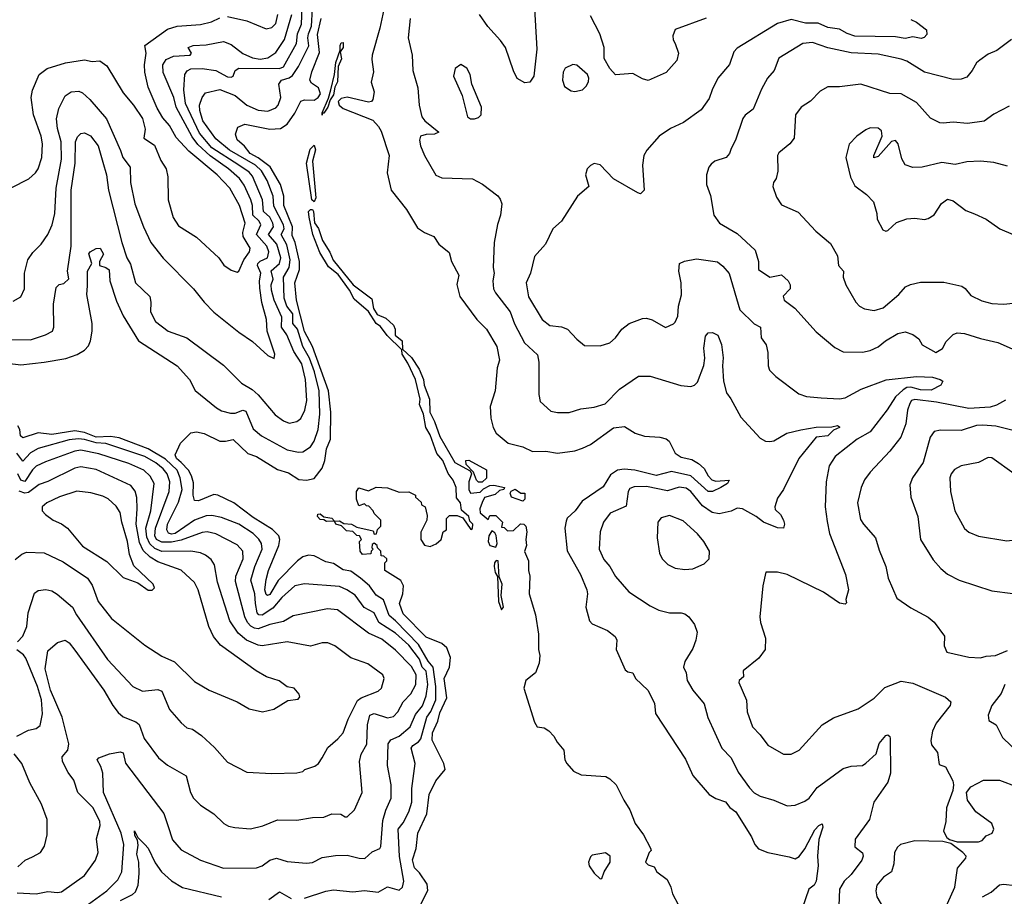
# Model space of a CAD drawing. Extents: x 1246230 to 1426786, y 660032 to 763141.
# Tile 202 of 256: x 1327419 to 1332519, y 704737 to 709278. Entities that reach past the tile are written whole.
import ezdxf

# ---------------------------------------------------------------- set-up
doc = ezdxf.new("R2010")
doc.units = 0

msp = doc.modelspace()

# ---------------------------------------------------------------- linework, layer by layer
at = {"layer": '0CON10XD'}
for points in [[(1329320.3, 709405), (1329285.3, 709234.7), (1329245.4, 709094.6), (1329242.8, 709072.8), (1329252.3, 709007.7), (1329240, 708955), (1329255.6, 708905), (1329247.8, 708865), (1329240.8, 708855), (1329225, 708851.1), (1329115, 708877.6), (1329085, 708869.8), (1329068.4, 708855), (1329074.6, 708835), (1329095, 708818.3), (1329247.8, 708757.8), (1329278.1, 708725), (1329291.1, 708701.1), (1329332.3, 708575), (1329321.8, 708485), (1329343.8, 708395), (1329423.3, 708295), (1329479.5, 708199.5), (1329515.5, 708175.5), (1329565, 708155.7), (1329590, 708115), (1329643, 708073), (1329655.5, 708025), (1329693.1, 707955), (1329683.8, 707906.2), (1329698.2, 707845), (1329787.1, 707725), (1329837.3, 707675), (1329891.2, 707585), (1329904.6, 707515), (1329891.8, 707475), (1329882.2, 707355), (1329856.7, 707275), (1329860, 707215)], [(1330083.8, 709366.2), (1330097.9, 709125), (1330081.8, 708985), (1330061.2, 708955), (1330035, 708951.4), (1329995, 708974.2), (1329976.1, 709013.9), (1329935, 709134.3), (1329910.2, 709170.2), (1329843.3, 709243.3), (1329800.6, 709305)], [(1327355, 707499.1), (1327425, 707491.3), (1327546.5, 707503.5), (1327657.2, 707522.8), (1327716.8, 707543.2), (1327754.1, 707565.9), (1327775, 707589.4), (1327785.4, 707615), (1327795.3, 707664.7), (1327794.7, 707705.3), (1327767.3, 707855), (1327769.7, 707899.7), (1327771, 707975), (1327792.2, 708015), (1327776.7, 708065), (1327784.3, 708075.7), (1327815, 708092.5), (1327835.7, 708095), (1327853.3, 708063.3), (1327831.6, 708025), (1327831.7, 708005), (1327865.6, 707995), (1327883.1, 707983.1), (1327886.4, 707925), (1327920.3, 707820.3), (1327954.7, 707745), (1328034.5, 707614.5), (1328235, 707485.4), (1328298.2, 707415), (1328327.6, 707357.6), (1328438.3, 707268.3), (1328465, 707252.2), (1328510.5, 707240.5), (1328535, 707240.6), (1328575, 707254.8), (1328590.7, 707250.7), (1328628.5, 707158.5), (1328672.4, 707122.4), (1328805, 707050), (1328862.6, 707037.4), (1328885, 707039.5), (1328924.8, 707065.2), (1328945.2, 707094.8), (1328965.2, 707155), (1328974.5, 707235.5), (1328969.9, 707355), (1328946.4, 707455), (1328920.5, 707525), (1328886.1, 707586.1), (1328857.4, 707675), (1328834.3, 707705), (1328833.1, 707755), (1328803.4, 707795), (1328789.2, 707835), (1328786.3, 707945), (1328814.7, 707995.3), (1328819.2, 708035), (1328802.4, 708112.4), (1328773.9, 708165), (1328788.8, 708195), (1328785.6, 708215), (1328735, 708312.5), (1328731.9, 708365), (1328700.6, 708445), (1328671.6, 708495), (1328641.3, 708525), (1328505, 708602.1), (1328435, 708661.3), (1328367.8, 708755), (1328351.4, 708808.6), (1328350.4, 708835), (1328364, 708876), (1328381.1, 708898.9), (1328455, 708916.4), (1328535, 708885.1), (1328595, 708835.3), (1328655, 708810), (1328705, 708804.7), (1328745, 708821.5), (1328757.3, 708835), (1328772.2, 708875), (1328761.4, 708945), (1328774.7, 708965.3), (1328815, 708977.4), (1328831.4, 708988.6), (1328862.6, 709035), (1328917.2, 709142.8), (1328911.5, 709185), (1328915.1, 709205), (1328930.1, 709245), (1328936.4, 709335)], [(1327372.1, 707622.1), (1327475, 707620), (1327552.5, 707645), (1327588.8, 707665), (1327595.4, 707685), (1327594.2, 707805), (1327608.3, 707891.7), (1327623.9, 707906.1), (1327648.3, 707911.7), (1327673.6, 707936.4), (1327667.3, 707975), (1327685.6, 708104.4), (1327685.2, 708395), (1327706.5, 708535), (1327707.4, 708645), (1327718.4, 708671.6), (1327735, 708689.4), (1327755, 708692.5), (1327785, 708677.3), (1327825.3, 708625), (1327849.9, 708539.9), (1327868.1, 708475), (1327879.2, 708395), (1327947.4, 708125), (1327974.7, 708045), (1327992.2, 708012.3), (1328019.6, 707915), (1328092.7, 707845), (1328098.9, 707815), (1328097.3, 707765), (1328121.9, 707715), (1328187.5, 707665), (1328285, 707630.9), (1328475, 707489.4), (1328568.6, 707395), (1328623, 707363), (1328655, 707334.5), (1328741.8, 707231.8), (1328785, 707200.5), (1328815, 707188.5), (1328855, 707196.5), (1328875, 707213.1), (1328896.4, 707255), (1328907, 707305), (1328900.3, 707415), (1328880.5, 707495), (1328838.9, 707558.9), (1328803.3, 707645), (1328775.1, 707685.1), (1328777, 707737), (1328737, 707825), (1328722.7, 707877.3), (1328721, 707905), (1328731.3, 707935), (1328721.8, 707978.2), (1328764.8, 708015), (1328771, 708045), (1328751.1, 708115), (1328708.1, 708165), (1328733.4, 708205), (1328731, 708225), (1328714.7, 708254.7), (1328682.3, 708285), (1328676.3, 708345), (1328625, 708468.2), (1328608.5, 708488.5), (1328554.4, 708524.4), (1328413.7, 708615), (1328350.8, 708690.9), (1328278.7, 708845), (1328268.4, 708915), (1328273.8, 708995), (1328286.8, 709013.2), (1328306.3, 709023.7), (1328363.9, 709026.1), (1328434.3, 709015), (1328495, 708981.9), (1328515, 708980), (1328524.2, 708985.8), (1328535.6, 709015), (1328553.6, 709026.4), (1328765, 709026.2), (1328786.3, 709033.7), (1328853.1, 709155), (1328858.6, 709205), (1328879.1, 709255), (1328882.6, 709342.6)], [(1327385, 707820.4), (1327425, 707842.5), (1327443.1, 707885), (1327444.4, 707965), (1327460.5, 708035), (1327486.9, 708073.1), (1327530.8, 708115), (1327564.5, 708165.5), (1327586.7, 708215), (1327601.8, 708275), (1327608.3, 708405), (1327635.9, 708555), (1327634.5, 708645), (1327614.7, 708715.2), (1327610, 708765), (1327622, 708818), (1327655.3, 708884.7), (1327685, 708904.5), (1327725, 708908.9), (1327745, 708900), (1327783.1, 708865), (1327868, 708765), (1327941.2, 708601.2), (1327953.8, 708565), (1327991.4, 708515), (1327993.2, 708435), (1328015, 708323.8), (1328059.6, 708205), (1328099.1, 708125), (1328162.9, 708042.9), (1328320, 707885), (1328374, 707815), (1328425, 707762.5), (1328555, 707658.9), (1328625, 707611.4), (1328705, 707538.8), (1328737, 707523), (1328741.2, 707545), (1328701.3, 707665), (1328697.9, 707725), (1328673.8, 707813.8), (1328662.3, 707887.7), (1328660.5, 707925), (1328667.9, 707965), (1328651.2, 708005), (1328652.9, 708015), (1328665, 708027), (1328703.3, 708045), (1328709.7, 708075), (1328698.6, 708105), (1328646.3, 708165), (1328668.6, 708215), (1328659.6, 708235), (1328626.7, 708265), (1328625.4, 708315), (1328616.7, 708345), (1328581.4, 708421.4), (1328558, 708455), (1328500.6, 708505), (1328405, 708573.4), (1328342.5, 708632.5), (1328311.7, 708671.7), (1328228.8, 708825), (1328217, 708875), (1328162.8, 709005), (1328160.7, 709045), (1328178.5, 709071.5), (1328215, 709089.6), (1328302.5, 709095), (1328308.8, 709105), (1328291.1, 709135), (1328317.5, 709145), (1328385, 709148.2), (1328475, 709164.6), (1328515, 709149.7), (1328575, 709103.3), (1328625, 709081.2), (1328665, 709073.2), (1328705, 709080.4), (1328745, 709109.2), (1328791, 709175), (1328829.4, 709305)], [(1327514.7, 708505.3), (1327534.6, 708565), (1327537.5, 708635), (1327530, 708675), (1327490, 708785), (1327478.2, 708875), (1327486.1, 708913.9), (1327520, 708995), (1327561.9, 709025), (1327656, 709055), (1327755, 709070.2), (1327795, 709061.5), (1327835, 709064.4), (1327869.8, 709039.8), (1327955, 708899.2), (1328009.2, 708835), (1328055.9, 708765.9), (1328068.3, 708711.7), (1328062.5, 708665), (1328117.9, 708627.9), (1328149.4, 708549.4), (1328178.6, 708505), (1328186.5, 708465), (1328187.7, 708345), (1328213.9, 708253.9), (1328241.3, 708211.3), (1328335, 708151.9), (1328450, 708045), (1328476.8, 708006.8), (1328515, 707981.4), (1328545, 707970.8), (1328555, 707976), (1328579.7, 708035), (1328608.8, 708075), (1328613.4, 708095), (1328576.7, 708155), (1328574.8, 708175.2), (1328586.2, 708225), (1328557.4, 708315), (1328507.4, 708405), (1328441.9, 708475), (1328295, 708598), (1328228.9, 708668.9), (1328195, 708730), (1328160.6, 708770.6), (1328130.5, 708820.5), (1328085, 708928), (1328066.5, 709006.5), (1328065.2, 709045), (1328073.6, 709105), (1328068, 709145), (1328185, 709230), (1328235, 709245.6), (1328356.1, 709253.9), (1328412.4, 709267.6), (1328455, 709287.3)], [(1328895, 704728.2), (1329005, 704763.5), (1329045, 704770.5), (1329145, 704761.2), (1329205, 704767.3), (1329275, 704758.2), (1329325, 704786.2), (1329385, 704769.1), (1329402.5, 704785), (1329408, 704815), (1329387.1, 704942.9), (1329379.6, 705085), (1329405, 705118.2), (1329435.2, 705174.8), (1329450.6, 705225), (1329451, 705295), (1329467.3, 705425), (1329447.6, 705505), (1329455, 705519.2), (1329485, 705537.3), (1329497.1, 705552.9), (1329527.1, 705665), (1329548.8, 705695), (1329575.1, 705755), (1329575.3, 705824.7), (1329560.2, 705925), (1329534.9, 705954.9), (1329485, 706041.7), (1329365.5, 706165), (1329332.2, 706192.2), (1329303.4, 706273.4), (1329265, 706297.1), (1329230.6, 706345), (1329184.6, 706384.6), (1329135, 706420.8), (1329095, 706428), (1329045, 706460.5), (1329005, 706470), (1328945, 706501.4), (1328915, 706504.2), (1328885, 706495.7), (1328857.6, 706475), (1328757.2, 706372.8), (1328715, 706300.5), (1328702.5, 706295), (1328695, 706300.6), (1328689.3, 706325), (1328695, 706378.8), (1328707.4, 706425), (1328762, 706555), (1328767.1, 706585), (1328760.5, 706605), (1328728.3, 706638.3), (1328629.1, 706699.1), (1328528.7, 706775), (1328445, 706815.8), (1328425, 706818.4), (1328345, 706786.4), (1328325, 706788), (1328317.6, 706815), (1328319.2, 706879.2), (1328309.3, 706915), (1328293.2, 706945), (1328255.1, 706985.1), (1328231.9, 707005), (1328224.9, 707025), (1328251.9, 707085), (1328305, 707138.7), (1328335, 707143.2), (1328375, 707135.4), (1328455, 707095.8), (1328485, 707094.7), (1328525, 707103.8), (1328600.8, 707030.8), (1328644.9, 707014.9), (1328755, 706948.3), (1328810.6, 706930.6), (1328865, 706897.3), (1328905, 706893.2), (1328945, 706902.5), (1328985, 706955.3), (1328998.9, 706995), (1329008.9, 707055), (1329028.2, 707105), (1329029.9, 707245), (1329018.3, 707355), (1328935.7, 707585), (1328893.9, 707663.9), (1328853.2, 707825), (1328844.9, 707915), (1328867.7, 707985), (1328868.5, 708025), (1328846.5, 708125), (1328830.1, 708160.1), (1328832.4, 708205), (1328787.2, 708315), (1328786.8, 708365), (1328769.5, 708425), (1328716.7, 708516.7), (1328655, 708563.3), (1328613.6, 708585), (1328582.7, 708622.7), (1328545.3, 708655.3), (1328536.2, 708685), (1328548.7, 708721.3), (1328585, 708736.9), (1328715, 708711.2), (1328770.8, 708715), (1328805, 708737.7), (1328845, 708793.8), (1328875, 708856.2), (1328895, 708863.9), (1328945, 708861.7), (1328965, 708875.8), (1328976.9, 708895), (1328966.6, 708925), (1328930.2, 708950.2), (1328921.2, 708965), (1328931.4, 709008.6), (1328971.3, 709108.7), (1328961.8, 709201.8), (1328980.3, 709285)], [(1328494.6, 709294.6), (1328595, 709271.8), (1328695, 709231.4), (1328725, 709237.8), (1328745, 709258.6), (1328756.7, 709305)], [(1329441.8, 709285), (1329431.5, 709185), (1329451.2, 709095), (1329454.6, 709015), (1329480.6, 708925), (1329487.7, 708835), (1329501.8, 708775), (1329517.3, 708755), (1329590, 708695), (1329567.5, 708685), (1329525, 708683.8), (1329495, 708675.6), (1329489.6, 708655), (1329495.4, 708625), (1329515.5, 708575), (1329575, 708472.5), (1329605, 708460), (1329764.1, 708454.1), (1329815.6, 708425.6), (1329895, 708366), (1329907.9, 708347.9), (1329915.7, 708325), (1329909.2, 708265), (1329893.2, 708216.8), (1329876.7, 708125), (1329871.9, 707995), (1329877.1, 707965), (1329869.1, 707925), (1329873.3, 707885), (1329883.1, 707863.1), (1329958.9, 707765), (1329982, 707702), (1330033.7, 707603.7), (1330101.7, 707541.7), (1330107.9, 707505), (1330107.6, 707337.6), (1330115, 707300), (1330170.6, 707250.6), (1330204.3, 707244.3), (1330265, 707242.9), (1330325, 707263.1), (1330395, 707271.8), (1330452.4, 707287.6), (1330525.4, 707364.6), (1330625, 707432.2), (1330685, 707431.9), (1330843.7, 707383.7), (1330895, 707378.5), (1330915, 707384.5), (1330929.3, 707400.7), (1330962.4, 707487.6), (1330967.7, 707525), (1330962.7, 707577.3), (1330971.2, 707638.8), (1330985, 707656.7), (1331008.3, 707658.3), (1331035, 707643.8), (1331054.5, 707595), (1331063.6, 707526.4), (1331059.1, 707485), (1331063.9, 707405), (1331079.4, 707345), (1331102.5, 707315), (1331155, 707220), (1331255, 707111.2), (1331282.5, 707095), (1331304.1, 707094.1), (1331325, 707097.5), (1331393.1, 707136.9), (1331465, 707153.6), (1331545, 707168.3), (1331625, 707169.2), (1331655, 707176.8), (1331665, 707170), (1331665.6, 707165), (1331635, 707151.5), (1331605, 707122.1), (1331544.7, 707115.2), (1331454.4, 707005), (1331374.5, 706845.5), (1331345, 706800), (1331331.2, 706755), (1331331.7, 706741.7), (1331360, 706715), (1331375.8, 706685.8), (1331380, 706665), (1331376.1, 706643.9), (1331345, 706646.2), (1331272.5, 706675), (1331234.5, 706704.5), (1331163.3, 706745), (1331135, 706747.2), (1331105, 706733.2), (1331041.4, 706718.6), (1331005, 706725.9), (1330955, 706760), (1330895, 706834.7), (1330871.4, 706851.4), (1330835, 706855.9), (1330775, 706838.3), (1330665, 706860), (1330602.3, 706857.7), (1330580, 706850), (1330570.9, 706835), (1330561.1, 706758.9), (1330477.9, 706722.1), (1330442.7, 706675), (1330425.4, 706625), (1330420.8, 706535), (1330445, 706482), (1330475.8, 706445), (1330505, 706394), (1330574.6, 706314.6), (1330685, 706241.9), (1330730.2, 706220.2), (1330785, 706205.5), (1330845, 706206.5), (1330865, 706200.6), (1330885.8, 706185), (1330913.8, 706145), (1330927.5, 706105), (1330921.4, 706065), (1330905, 706021.2), (1330865, 705953.3), (1330857.1, 705925), (1330871.5, 705895), (1330876.7, 705855), (1330906, 705806), (1330964, 705735), (1330983.8, 705663.8), (1331056.4, 705505), (1331105, 705454.3), (1331140.4, 705380.4), (1331198.9, 705298.9), (1331224, 705274), (1331255, 705255.5), (1331325, 705235.6), (1331395, 705205.5), (1331435, 705209.1), (1331485, 705229.5), (1331508.1, 705245), (1331549.1, 705300.9), (1331685, 705399.2), (1331725, 705411.9), (1331784.2, 705415.8), (1331802.4, 705427.6), (1331855, 705476.2), (1331870.4, 705529.6), (1331905, 705570.8), (1331915, 705573.8), (1331925.9, 705565.9), (1331928.4, 705555), (1331929.5, 705375), (1331915, 705329.1), (1331842.5, 705225), (1331821.2, 705135), (1331746.1, 705033.9), (1331744.3, 704994.3), (1331785, 704962.5), (1331787.8, 704945), (1331781.5, 704925), (1331725, 704850), (1331689, 704815), (1331665.6, 704775), (1331660.6, 704645)], [(1332035, 709279.4), (1332064.6, 709265), (1332115.6, 709225), (1332118.3, 709201.7), (1332104.3, 709185.7), (1332088.8, 709181.2), (1332045, 709190), (1332005, 709180.6), (1331955, 709188.7), (1331849.5, 709190.5), (1331745, 709193.8), (1331705, 709206.5), (1331665, 709229), (1331605, 709238.5), (1331555, 709259.5), (1331489.5, 709259.5), (1331415, 709279), (1331345, 709258.8), (1331135, 709130), (1331118.5, 709111.5), (1331095, 709046.2), (1331035.8, 708975), (1331005.6, 708915), (1330990.6, 708869.4), (1330948.3, 708811.7), (1330856.7, 708745), (1330790, 708715), (1330731.2, 708675), (1330666.8, 708603.2), (1330652, 708575), (1330644.3, 708525), (1330653.3, 708395), (1330635, 708376.7), (1330621.7, 708381.7), (1330495, 708454), (1330425, 708526.2), (1330395, 708533.3), (1330375, 708523.8), (1330358.8, 708505), (1330350, 708475), (1330366.7, 708415), (1330308.8, 708365), (1330225.4, 708234.6), (1330180, 708195), (1330142.9, 708115), (1330085, 708051.2), (1330064.4, 707965), (1330043.3, 707915), (1330055, 707842), (1330125.6, 707725), (1330164.7, 707694.7), (1330225, 707687.3), (1330255.8, 707675), (1330305, 707622.9), (1330345, 707591.4), (1330425, 707589.2), (1330475, 707604.3), (1330505, 707630), (1330538.1, 707675), (1330575.3, 707704.7), (1330645, 707730), (1330665, 707731.9), (1330695, 707724.2), (1330765, 707683.3), (1330805, 707702), (1330815, 707711.2), (1330827.6, 707742.4), (1330831.9, 707795), (1330847.7, 707852.3), (1330845.8, 707915), (1330832.5, 707975), (1330836.7, 708015), (1330861.7, 708028.3), (1330925, 708038.9), (1331033.3, 708023.3), (1331061.7, 708001.7), (1331094.1, 707964.1), (1331150, 707775), (1331223.5, 707703.5), (1331255.6, 707685), (1331260.3, 707630.3), (1331285, 707593.3), (1331294.4, 707555), (1331296.4, 707485), (1331303.1, 707463.1), (1331335, 707430), (1331455, 707340.8), (1331495, 707325.7), (1331571.1, 707318.9), (1331665, 707314.6), (1331695, 707319.6), (1331778, 707365), (1331907, 707413), (1332065, 707430.4), (1332146.7, 707426.7), (1332187.5, 707415), (1332201.2, 707405), (1332190, 707385), (1332140.9, 707359.1), (1332085, 707360.8), (1332035, 707375.2), (1332015, 707372.6), (1331995, 707361.4), (1331955.6, 707325), (1331912.2, 707257.8), (1331825, 707143.9), (1331757.5, 707105), (1331642.7, 707015), (1331612.4, 706967.6), (1331597.1, 706885), (1331590.5, 706755), (1331601.7, 706678.3), (1331613.2, 706616.8), (1331696.2, 706405), (1331712.5, 706325), (1331697.5, 706275), (1331701.7, 706258.3), (1331695, 706250), (1331665, 706256.2), (1331583, 706313), (1331395, 706404.2), (1331345, 706416), (1331283.6, 706416.4), (1331268.8, 706345), (1331251.9, 706185), (1331255.6, 706155), (1331282.9, 706075), (1331281.2, 706015), (1331248.3, 705971.7), (1331166.7, 705905), (1331168, 705875), (1331146, 705855), (1331144.3, 705845.7), (1331183.6, 705753.6), (1331187.7, 705692.3), (1331214, 705615), (1331255, 705574), (1331295, 705520), (1331375, 705472.9), (1331415, 705474.3), (1331456, 705495), (1331575, 705625.8), (1331635, 705661.9), (1331762.3, 705707.7), (1331845, 705764), (1331900.3, 705819.7), (1331985, 705851.1), (1332045, 705841.8), (1332215, 705769.4), (1332242.5, 705745), (1332239.4, 705725), (1332165.5, 705634.5), (1332147.4, 705592.6), (1332138.6, 705545), (1332142.1, 705522.1), (1332172.3, 705482.3), (1332180.8, 705420.8), (1332215, 705407.5), (1332252.5, 705335), (1332256.7, 705315), (1332252, 705285), (1332218.8, 705195), (1332216.2, 705125), (1332203.8, 705075), (1332222, 705042), (1332235, 705032.5), (1332275, 705020), (1332385, 705019.4), (1332405, 705026), (1332425, 705050), (1332455.9, 705064.1), (1332464, 705085), (1332454.2, 705115), (1332372, 705175), (1332328, 705235), (1332324, 705275), (1332345.6, 705304.4), (1332411.5, 705338.5), (1332495, 705339.4), (1332585, 705304.5)], [(1330975, 709286.2), (1330815, 709228), (1330802.5, 709195), (1330804.3, 709174.3), (1330814.4, 709154.4), (1330831.2, 709105), (1330822.3, 709067.7), (1330767.5, 709005), (1330675, 708963.1), (1330645, 708971.4), (1330595, 709000), (1330505, 708992.9), (1330475.8, 709025), (1330447.2, 709077.2), (1330446.2, 709135), (1330424.8, 709204.8), (1330375, 709298.9)], [(1328985, 708783.3), (1328985, 708796.2), (1329018.6, 708871.4), (1329030.8, 708915), (1329050, 708995), (1329056.5, 709056.5), (1329078.8, 709121.2), (1329078.4, 709145), (1329085, 709158), (1329095, 709160.6), (1329095.2, 709135), (1329078.3, 709111.7), (1329086, 709075), (1329068, 709035), (1329065, 708955.7), (1329050.7, 708929.3), (1329045, 708889.5), (1329026.5, 708863.5), (1329015, 708825.7), (1328995, 708793.3), (1328986.4, 708793.6), (1328985, 708783.3)], [(1332556.7, 709175), (1332480.9, 709119.1), (1332435, 709100), (1332392.1, 709067.9), (1332374.4, 709055), (1332353.3, 709015), (1332325, 708980.8), (1332295, 708970.6), (1332255, 708968.5), (1332105, 709005.9), (1332015, 709063.8), (1331985, 709074.6), (1331865, 709100), (1331725, 709107.2), (1331605, 709132.5), (1331525, 709160.4), (1331476.2, 709155), (1331351.3, 709078.7), (1331327.8, 709015), (1331293.3, 708975), (1331261.7, 708918.3), (1331218.1, 708815), (1331176.9, 708783.1), (1331165, 708766), (1331126.5, 708655), (1331105, 708611.2), (1331095.6, 708585), (1331079.2, 708565), (1331020, 708545), (1331000.3, 708529.7), (1330989.2, 708515), (1330975.8, 708475), (1330976, 708425), (1330997.9, 708367.9), (1331014.2, 708265), (1331044, 708225), (1331135, 708170.6), (1331228.6, 708085), (1331246.3, 708026.3), (1331245.7, 707985), (1331305, 707945.4), (1331365, 707956.4), (1331399.2, 707925), (1331410, 707905), (1331410, 707885), (1331373.6, 707846.4), (1331378, 707825), (1331433.8, 707783.8), (1331545, 707661.4), (1331641.1, 707581.1), (1331685, 707557.5), (1331785, 707555.6), (1331825, 707565.5), (1331865, 707583.8), (1331904.5, 707615.5), (1331967.9, 707652.1), (1332005, 707661.1), (1332045, 707647.1), (1332075.7, 707625.7), (1332093.2, 707593.2), (1332165, 707554.6), (1332198.8, 707575), (1332218.2, 707611.8), (1332255, 707648.2), (1332275, 707655.8), (1332313.3, 707653.3), (1332395, 707626.1), (1332486.3, 707606.3), (1332575, 707565.6)], [(1329775, 708764.2), (1329795, 708771.2), (1329808.8, 708785), (1329810.8, 708825), (1329761.2, 708945), (1329752, 708995), (1329735, 709026.7), (1329703.9, 709046.1), (1329674.3, 709025.7), (1329665.8, 708985), (1329711.2, 708885), (1329738.8, 708775), (1329754.3, 708764.3), (1329775, 708764.2)], [(1330294.3, 708905.7), (1330335, 708914.4), (1330354.5, 708935), (1330365, 708958.8), (1330367.3, 708975), (1330359.6, 708995), (1330305, 709043.1), (1330284.6, 709045.4), (1330243.6, 709026.4), (1330233.6, 709006.4), (1330230.8, 708965), (1330241.6, 708931.6), (1330275, 708910), (1330294.3, 708905.7)], [(1332545, 708830), (1332465, 708789.4), (1332415, 708753.3), (1332328.9, 708741.1), (1332255, 708747.5), (1332202.1, 708742.1), (1332184.5, 708744.5), (1332137.4, 708767.4), (1332065, 708850), (1331985, 708894.4), (1331925.4, 708895.4), (1331775.6, 708944.4), (1331665, 708930.6), (1331605, 708930), (1331565, 708908.8), (1331514.5, 708855.5), (1331466, 708825), (1331438, 708785), (1331430, 708665), (1331408.8, 708635), (1331351.7, 708588.3), (1331344.4, 708575.6), (1331345.7, 708494.3), (1331338, 708455), (1331324, 708435), (1331320, 708415), (1331339.7, 708359.7), (1331365, 708318.8), (1331451.3, 708281.3), (1331543, 708183), (1331618.3, 708118.3), (1331654.2, 708055), (1331660, 708005), (1331686.2, 707975), (1331683.8, 707945), (1331698.6, 707905), (1331750, 707815), (1331768.8, 707795), (1331795, 707780.6), (1331845, 707771.5), (1331891.2, 707785), (1331972.9, 707855), (1332007.1, 707895), (1332032.7, 707907.3), (1332085, 707918.1), (1332205, 707918.1), (1332298.7, 707898.7), (1332316.6, 707886.6), (1332345, 707848.8), (1332402.4, 707822.4), (1332455, 707807.5), (1332515, 707804.3), (1332615, 707814.3)], [(1332535, 708520), (1332465, 708539.4), (1332395, 708545.6), (1332325, 708541.4), (1332265, 708528.6), (1332195, 708539.2), (1332093.8, 708513.8), (1332045, 708512), (1332005, 708526.7), (1331987.9, 708557.9), (1331969.5, 708635), (1331955, 708652.9), (1331935, 708646.9), (1331865, 708570), (1331843.2, 708563.2), (1331842.9, 708575), (1331885.6, 708675.6), (1331883.3, 708703.3), (1331865, 708715.6), (1331825, 708717.5), (1331801.7, 708708.3), (1331754.6, 708675.4), (1331716.3, 708633.7), (1331698.9, 708565), (1331722.2, 708462.2), (1331745, 708418), (1331805, 708372), (1331841.2, 708335), (1331858.8, 708275), (1331861.2, 708245), (1331890.5, 708190.5), (1331905, 708183.3), (1331915, 708186.2), (1331961.4, 708228.6), (1332015, 708247.1), (1332055, 708250.6), (1332105, 708242.9), (1332125, 708249.2), (1332155, 708267.5), (1332193.2, 708326.8), (1332225, 708348), (1332255, 708340), (1332320.3, 708290.3), (1332365, 708272.5), (1332425, 708245.8), (1332496.7, 708195), (1332565, 708166)], [(1328945, 708335.5), (1328932.5, 708345), (1328904.1, 708535), (1328922.9, 708607.1), (1328945, 708628.2), (1328951.6, 708605), (1328935.5, 708545), (1328952.8, 708355), (1328945, 708335.5)], [(1327375, 708406.9), (1327466.1, 708453.9), (1327501.4, 708485), (1327514.7, 708505.3)], [(1329476.7, 704655), (1329533.3, 704766.7), (1329529.6, 704799.6), (1329489.3, 704859.3), (1329464.7, 704885), (1329454.1, 704925.9), (1329471.9, 704985), (1329480.5, 705065), (1329528, 705165), (1329539.4, 705265), (1329574.2, 705335), (1329623.3, 705395), (1329615.7, 705425.7), (1329555.7, 705545.7), (1329557.8, 705585), (1329584.3, 705645), (1329595, 705688.6), (1329632.1, 705765), (1329617.5, 705865), (1329646, 705925), (1329650, 705975), (1329632, 706025), (1329605, 706046.2), (1329525, 706080), (1329405, 706200.8), (1329386.2, 706255), (1329403.3, 706305), (1329406.4, 706346.4), (1329393, 706373), (1329310, 706425), (1329310, 706465), (1329320, 706475), (1329320, 706485), (1329305, 706500), (1329291.7, 706501.7), (1329290, 706525), (1329271.7, 706541.7), (1329270, 706555), (1329255, 706566.7), (1329245, 706560), (1329242.5, 706542.5), (1329250, 706535), (1329240, 706525), (1329238.3, 706511.7), (1329195, 706507.5), (1329183.3, 706525), (1329180, 706575), (1329190, 706585), (1329180, 706605), (1329165, 706606.7), (1329145, 706626.7), (1329111.4, 706631.4), (1329086.7, 706656.7), (1329056.7, 706665), (1329050, 706680), (1329008.8, 706678.8), (1328995, 706687.5), (1328975, 706689.2), (1328961.4, 706705), (1328963.4, 706716.6), (1328975, 706718.6), (1328995, 706702.5), (1329036.7, 706696.7), (1329050, 706680), (1329075, 706682), (1329098.8, 706668.8), (1329137.5, 706665), (1329165, 706648.8), (1329235, 706634), (1329250, 706630), (1329255, 706613.3), (1329267.5, 706615), (1329271.7, 706638.3), (1329290, 706655), (1329290, 706685), (1329255, 706720), (1329250, 706735), (1329228.3, 706758.3), (1329215, 706760), (1329205, 706770), (1329175, 706760), (1329163.3, 706795), (1329163.3, 706835), (1329175, 706852.5), (1329225, 706837.5), (1329265, 706857.5), (1329325, 706853.3), (1329385, 706830), (1329435, 706832.5), (1329470, 706815), (1329470, 706805), (1329498.3, 706778.3), (1329500, 706765), (1329520, 706755), (1329529.3, 706709.3), (1329527.5, 706685), (1329497, 706623), (1329496.7, 706585), (1329516.4, 706556.4), (1329545, 706550), (1329576.1, 706563.9), (1329602.5, 706585), (1329612.5, 706625), (1329630, 706635), (1329630, 706695), (1329645, 706710), (1329685, 706710), (1329715, 706697.5), (1329755, 706636.7), (1329765, 706643.3), (1329766.7, 706665), (1329751.1, 706681.1), (1329746, 706705), (1329708.3, 706738.3), (1329702.9, 706775), (1329680.9, 706800.9), (1329680.4, 706855), (1329665, 706892.9), (1329638.3, 706928.3), (1329610, 706995), (1329580.3, 707030.3), (1329545, 707127.8), (1329522.8, 707165), (1329511.4, 707235), (1329490.7, 707285), (1329492.7, 707312.7), (1329470, 707415), (1329429.9, 707499.9), (1329400.3, 707545), (1329397.7, 707567.7), (1329322.3, 707642.3), (1329288.5, 707688.5), (1329265.3, 707705), (1329226.2, 707766.2), (1329151.1, 707831.1), (1329127.4, 707877.4), (1329068.5, 707958.5), (1329018.5, 707998.5), (1328973.1, 708073.1), (1328938.1, 708165), (1328917.8, 708255), (1328915.3, 708285), (1328925, 708295.3), (1328935.2, 708295.2), (1328941.7, 708285), (1328946.5, 708226.5), (1328966.3, 708196.3), (1328988.1, 708135), (1329025, 708074.5), (1329042.3, 708032.3), (1329145.9, 707905), (1329242.7, 707832.7), (1329252.5, 707782.5), (1329271.4, 707751.4), (1329315, 707732.5), (1329355.6, 707695.6), (1329363.8, 707675), (1329364.4, 707644.4), (1329400.4, 707615), (1329402.3, 707572.3), (1329448.9, 707528.9), (1329488.2, 707468.2), (1329510.8, 707415), (1329514.8, 707384.8), (1329542, 707312), (1329543.6, 707245), (1329567.7, 707197.7), (1329595, 707118.6), (1329672.2, 706985), (1329751.7, 706941.7), (1329760, 706925), (1329744.7, 706885), (1329745.4, 706845), (1329754.6, 706825), (1329805, 706831.2), (1329821.2, 706848.8), (1329855, 706866), (1329875, 706867.5), (1329930, 706855), (1329926.7, 706845), (1329905, 706840), (1329881.8, 706818.2), (1329827, 706803), (1329815, 706776.7)], [(1332525, 707307.5), (1332478, 707282), (1332445, 707271.7), (1332335, 707264), (1332167.7, 707297.7), (1332055, 707310.6), (1332038.9, 707305), (1332029.2, 707290.8), (1332016.9, 707255), (1332009.4, 707185), (1331982.7, 707115), (1331926.7, 707043.3), (1331824.4, 706935), (1331795.6, 706895), (1331777.1, 706855), (1331758.5, 706775), (1331775, 706690), (1331790, 706665), (1331852.2, 706595), (1331870.5, 706530.5), (1331905.6, 706445), (1331916.7, 706385), (1331962.2, 706282.2), (1332035, 706231.9), (1332125, 706184), (1332155, 706158), (1332210, 706085), (1332207.1, 706035), (1332222.1, 706002.1), (1332335, 705975.6), (1332395, 705972.7), (1332425, 705981.9), (1332474, 705984), (1332535, 706010.8)], [(1327889, 707119), (1327815.7, 707115.7), (1327755, 707139.2), (1327705, 707148), (1327585, 707129.1), (1327515, 707138.2), (1327435, 707112.8), (1327422.8, 707122.8), (1327420.3, 707155), (1327409.6, 707175)], [(1329860, 707215), (1329871.1, 707165), (1329887, 707137), (1329950, 707085), (1330025.4, 707065.4), (1330075, 707042.2), (1330145, 707043.8), (1330205, 707032.5), (1330295, 707045.4), (1330335, 707058.2), (1330375, 707077.7), (1330495, 707163.8), (1330551.2, 707171.2), (1330607.3, 707137.3), (1330655, 707120.4), (1330735, 707116.2), (1330767.2, 707107.2), (1330782.9, 707095), (1330815, 707032.2), (1330845, 707011.8), (1330899.7, 706999.7), (1330935, 706978.6), (1330963.8, 706953.8), (1330984.8, 706914.8), (1331004, 706894), (1331025, 706887.5), (1331093.3, 706893.3), (1331085.7, 706875), (1331050, 706855), (1331007.5, 706835), (1330985.3, 706834.7), (1330895.7, 706915.7), (1330795, 706937.1), (1330715, 706916.4), (1330604.5, 706945.5), (1330549.7, 706950.3), (1330515, 706944), (1330478.7, 706921.3), (1330442.1, 706857.9), (1330332.7, 706785), (1330296.2, 706733.8), (1330255, 706695.8), (1330249.1, 706680.9), (1330242.9, 706645), (1330255, 706526.7), (1330324, 706405), (1330356.4, 706325), (1330359.5, 706305), (1330352, 706235), (1330370, 706165), (1330385, 706148.8), (1330464.4, 706114.4), (1330503, 706083), (1330512, 706065), (1330508, 706015), (1330555, 705910), (1330569.7, 705899.7), (1330595.8, 705895), (1330609.2, 705865), (1330671.9, 705805), (1330707.1, 705737.1), (1330712.7, 705685), (1330867.4, 705447.4), (1330905, 705363.8), (1330990.4, 705265), (1331025, 705244.1), (1331075, 705226.9), (1331097.4, 705197.4), (1331128.1, 705175), (1331209.1, 705045), (1331226.2, 705006.2), (1331245, 704984), (1331294.3, 704964.3), (1331405, 704942.5), (1331435, 704931.2), (1331455.9, 704944.1), (1331485, 704983.8), (1331537.7, 705082.3), (1331557.8, 705105), (1331575, 705112), (1331578.9, 705095), (1331558.7, 705031.3), (1331551.8, 704945), (1331554.5, 704895), (1331544.6, 704815), (1331535, 704794.4), (1331506.4, 704773.6), (1331472.5, 704675)], [(1332705, 707116.2), (1332475, 707172.1), (1332408.3, 707178.3), (1332375, 707175.4), (1332295, 707151.1), (1332188.3, 707151.7), (1332155.6, 707144.4), (1332134.7, 707115.3), (1332098.5, 706985), (1332043.1, 706905), (1332030.5, 706869.5), (1332034.2, 706805), (1332070.6, 706705), (1332085.7, 706585), (1332150.2, 706480.2), (1332190.8, 706435), (1332225, 706405.7), (1332285, 706374.3), (1332455, 706320), (1332563.2, 706306.8)], [(1327775, 704696.6), (1327870.4, 704765), (1327927.1, 704822.9), (1327947.6, 704865), (1327959, 705005), (1327944.4, 705065), (1327853.5, 705275), (1327848.9, 705375), (1327839.6, 705409.6), (1327820, 705445), (1327828.9, 705455), (1327885, 705475.9), (1327940, 705485), (1327955, 705480.8), (1327967.8, 705427.8), (1328165, 705165.6), (1328186.2, 705105), (1328209.8, 705029.8), (1328255, 704978.5), (1328355, 704925.4), (1328475, 704882.9), (1328645, 704885.5), (1328675, 704895.6), (1328714.7, 704925.3), (1328750, 704935), (1328805, 704918.2), (1328905, 704908.5), (1328935, 704912.2), (1328985, 704938.6), (1329055, 704948.6), (1329115, 704951.1), (1329177.5, 704935), (1329206.1, 704933.9), (1329245, 704967.1), (1329284.6, 704985.4), (1329290, 704995), (1329300.4, 705129.6), (1329315, 705184), (1329343.3, 705245), (1329343.9, 705315), (1329323.8, 705415), (1329327.8, 705527.8), (1329341.3, 705548.7), (1329385, 705566.2), (1329441.2, 705615), (1329470, 705680), (1329505, 705724.6), (1329524.6, 705775), (1329532.8, 705835), (1329524.3, 705904.3), (1329504.1, 705925), (1329489.2, 705965), (1329435, 706038.3), (1329365, 706100.7), (1329279.7, 706155), (1329255.1, 706205.1), (1329202.7, 706232.7), (1329156.8, 706296.8), (1329113.5, 706325), (1329075, 706341.4), (1328895, 706356.2), (1328845, 706346.5), (1328777.6, 706285), (1328730.7, 706229.3), (1328675, 706193.7), (1328658.1, 706195), (1328649.3, 706205), (1328640.5, 706255), (1328636.8, 706305), (1328616.5, 706375), (1328636.6, 706445), (1328675.7, 706535), (1328672.1, 706565), (1328657.4, 706587.4), (1328627.6, 706617.6), (1328555, 706664.3), (1328465, 706699.5), (1328415, 706709.8), (1328385, 706708.3), (1328325, 706686.3), (1328225, 706615.9), (1328205, 706613.3), (1328189.2, 706619.2), (1328181.4, 706635), (1328183.8, 706665), (1328241.3, 706778.7), (1328259.9, 706845), (1328250.9, 706905), (1328235.4, 706945), (1328175, 707002.6), (1328084.6, 707054.6), (1327935, 707111.5), (1327889, 707119)], [(1327673.4, 705526.6), (1327638.4, 705665), (1327577.8, 705805), (1327551, 705915), (1327565, 706008.1), (1327615, 706052.5), (1327655, 706064), (1327675, 706050), (1327705, 706013.1), (1327854.7, 705805), (1327901.2, 705725), (1327929.2, 705689.2), (1327955, 705667.5), (1328020.8, 705640.8), (1328037.3, 705627.3), (1328064, 705554), (1328138.1, 705455), (1328185, 705417.5), (1328282, 705362), (1328303.3, 705275), (1328320, 705245), (1328355, 705208.9), (1328425, 705164.2), (1328476, 705115), (1328500.9, 705100.9), (1328533, 705093), (1328615, 705087.1), (1328677.9, 705102.1), (1328755, 705132.7), (1328855, 705131.5), (1328935, 705145.4), (1328995, 705147.5), (1329035, 705164.4), (1329083.1, 705163.1), (1329105, 705149.2), (1329115, 705149.2), (1329153.9, 705186.1), (1329192.5, 705275), (1329178.8, 705435), (1329187, 705473), (1329217.3, 705525), (1329220, 705625), (1329232.7, 705675), (1329255, 705683.8), (1329325, 705662.3), (1329355, 705669.1), (1329377.7, 705692.3), (1329405.5, 705744.5), (1329445, 705786.2), (1329471.4, 705835), (1329472.9, 705885), (1329448.2, 705928.2), (1329365, 706011.6), (1329295, 706068.6), (1329225, 706099.7), (1329065, 706220.9), (1329013.9, 706226.1), (1328835, 706190.4), (1328785, 706160.8), (1328715, 706146), (1328655, 706123.6), (1328635, 706125.6), (1328616.5, 706136.5), (1328599.1, 706155), (1328585.2, 706185), (1328537.3, 706367.3), (1328539, 706395), (1328576, 706485), (1328575, 706525.8), (1328545, 706557.3), (1328435, 706614.7), (1328390, 706625), (1328365, 706622.6), (1328255, 706582.2), (1328205, 706572), (1328155, 706571.6), (1328127.9, 706585), (1328119.6, 706605), (1328122.8, 706645), (1328194, 706835), (1328197.3, 706885), (1328183.7, 706925), (1328162.4, 706952.4), (1328123.4, 706983.4), (1328067.4, 707015), (1327865, 707083.7), (1327815, 707086.8), (1327755, 707104.5), (1327723.1, 707106.9), (1327675, 707101.4), (1327515, 707057.5), (1327475.6, 707034.4), (1327435, 706990.8), (1327403.7, 707033.7)], [(1327406.9, 706055), (1327434.5, 706085), (1327455.5, 706135), (1327463.3, 706205), (1327495, 706307.5), (1327515, 706321.9), (1327555, 706326.7), (1327585, 706319.5), (1327613.3, 706303.3), (1327691.9, 706235), (1327713.8, 706195), (1327874.7, 705964.7), (1328004.4, 705825), (1328055, 705800.4), (1328135, 705807.9), (1328155, 705800), (1328195.6, 705705), (1328255, 705635.8), (1328285, 705610.8), (1328315, 705603.8), (1328360.2, 705570.2), (1328427.6, 705507.6), (1328495, 705432.9), (1328595, 705381.1), (1328725, 705372.9), (1328855, 705377.1), (1328885, 705383.8), (1328896.2, 705393.8), (1328948.3, 705411.7), (1328966, 705425), (1328986.2, 705455), (1329015, 705507.5), (1329067.6, 705552.4), (1329094.5, 705585), (1329120.7, 705655), (1329168.4, 705751.6), (1329187.5, 705765), (1329275, 705799.2), (1329293.3, 705815), (1329306.7, 705865), (1329300.6, 705885), (1329222.4, 705942.4), (1329135, 705973.1), (1329052, 706035), (1329015, 706051.1), (1328985, 706050.6), (1328925, 706032.9), (1328805, 706056), (1328675, 706035.3), (1328655, 706038.1), (1328594.6, 706064.6), (1328550.7, 706100.7), (1328507.2, 706165), (1328443.2, 706365), (1328427.3, 706455), (1328411.3, 706481.3), (1328381.4, 706505), (1328356.2, 706516.2), (1328305.6, 706525.6), (1328155, 706524.3), (1328118.3, 706538.3), (1328093, 706563), (1328077.7, 706597.7), (1328072.3, 706645), (1328098.3, 706735), (1328116.3, 706875), (1328095, 706914.6), (1328062.5, 706945), (1327985, 706979.5), (1327828.8, 707028.8), (1327735, 707048.4), (1327705, 707043.6), (1327551.9, 706988.1), (1327505, 706965.3), (1327485, 706946.7), (1327445, 706886.9), (1327425, 706892.2), (1327410, 706925)], [(1329795, 706882.5), (1329785, 706892.5), (1329770, 706935), (1329732.5, 706975), (1329730, 706995), (1329745, 706996.2), (1329836.7, 706946.7), (1329836.7, 706903.3), (1329815, 706883.3), (1329795, 706882.5)], [(1332531.7, 706578.3), (1332575, 706584), (1332659.4, 706620.6), (1332795, 706708.8), (1332830, 706765), (1332826.7, 706785), (1332806.7, 706805), (1332755.7, 706835.7), (1332685, 706864.2), (1332570, 706925), (1332455, 707009.2), (1332435, 707010), (1332385, 706984.4), (1332295, 706967.1), (1332261.9, 706948.1), (1332244, 706926), (1332236.4, 706905), (1332240, 706835), (1332263.5, 706735), (1332313, 706643), (1332335, 706623.1), (1332385, 706603.3), (1332531.7, 706578.3)], [(1327395, 706481.8), (1327430.5, 706509.5), (1327455, 706520), (1327545, 706516.7), (1327645, 706469.6), (1327771.1, 706385), (1327795, 706349.2), (1327824.7, 706265), (1327895, 706175.6), (1328067.6, 706037.6), (1328155, 705980.6), (1328221.2, 705951.2), (1328325, 705850), (1328400, 705805), (1328545, 705744.4), (1328608.5, 705708.5), (1328677.4, 705692.6), (1328735, 705706), (1328807.7, 705752.3), (1328860.7, 705759.3), (1328869.3, 705770.7), (1328867.5, 705785), (1328840, 705815), (1328805, 705823.3), (1328762.7, 705852.7), (1328696.7, 705875), (1328644.6, 705904.6), (1328458.5, 706038.5), (1328423.6, 706083.6), (1328398.2, 706135), (1328344.1, 706325), (1328325, 706362.5), (1328255, 706426.8), (1328135, 706470), (1328094.3, 706494.3), (1328059.2, 706529.2), (1328040.3, 706570.3), (1328021.8, 706665), (1328028.1, 706745), (1328025, 706803.3), (1328016.4, 706836.4), (1327994.4, 706865), (1327815, 706948.4), (1327735, 706962.5), (1327705, 706954.7), (1327565, 706885.3), (1327519.8, 706870.2), (1327465, 706829.6), (1327445, 706825.4), (1327416.2, 706836.2)], [(1328105, 706322.5), (1328117.5, 706335), (1328110, 706355), (1328010, 706450), (1327987.7, 706507.7), (1327977.9, 706575), (1327947.8, 706675), (1327940, 706725), (1327918.7, 706758.7), (1327876.7, 706796.7), (1327850.5, 706810.5), (1327787.8, 706827.8), (1327715, 706836.1), (1327625, 706807.1), (1327558.8, 706775), (1327536.2, 706755), (1327536.2, 706735), (1327552, 706715), (1327592.5, 706685), (1327635, 706667.1), (1327666.9, 706645), (1327745, 706550.9), (1327871.2, 706471.2), (1327955, 706388), (1328030.7, 706360.7), (1328085, 706323.3), (1328105, 706322.5)], [(1330025, 706783.8), (1329965.8, 706805.8), (1329959.2, 706825), (1329964.4, 706835.6), (1329985.9, 706845.9), (1330015, 706826.2), (1330036.2, 706826.2), (1330036, 706794), (1330025, 706783.8)], [(1329815, 706776.7), (1329801.8, 706745), (1329805, 706723.8), (1329845, 706690), (1329855, 706710), (1329885, 706710), (1329920, 706675), (1329915, 706650), (1329928.3, 706648.3), (1329945, 706630), (1329977, 706633), (1330013, 706667), (1330030, 706665), (1330040, 706655), (1330045.7, 706625), (1330040, 706585), (1330044, 706555), (1330034.1, 706524.1), (1330054, 706475), (1330053.8, 706425), (1330060.8, 706395), (1330058.6, 706305), (1330091.4, 706195), (1330107.1, 706095), (1330105.8, 706015.8), (1330113.8, 705985), (1330110, 705945), (1330090, 705895), (1330040, 705855), (1330030.8, 705815), (1330085, 705640), (1330100, 705615), (1330135, 705610), (1330160, 705595), (1330186.4, 705566.4), (1330202.5, 705535), (1330237.5, 705495), (1330242.5, 705445), (1330252.5, 705425), (1330287.5, 705385), (1330327.3, 705367.3), (1330455, 705358), (1330475.5, 705345.5), (1330508.8, 705315), (1330547.5, 705235), (1330580, 705185), (1330606.7, 705115), (1330650, 705055), (1330687, 704987), (1330690, 704975), (1330680, 704965), (1330660, 704915), (1330675, 704900), (1330705, 704890), (1330720, 704865), (1330772.5, 704825), (1330792.5, 704785), (1330800.5, 704750.5), (1330830, 704695)], [(1330865, 706430), (1330905, 706434.3), (1330965, 706458.8), (1330990, 706485), (1330991.2, 706525), (1330962, 706575), (1330930, 706615), (1330855, 706682.5), (1330785, 706710), (1330741.3, 706698.7), (1330724.5, 706675.5), (1330720.8, 706595), (1330733.8, 706515), (1330746.2, 706485), (1330776.8, 706456.8), (1330815, 706437.1), (1330865, 706430)], [(1329885, 706546.2), (1329892.5, 706565), (1329886.4, 706606.4), (1329880, 706620), (1329865, 706630), (1329848.8, 706605), (1329846.1, 706575), (1329855, 706554.7), (1329885, 706546.2)], [(1329915, 706221.2), (1329925.7, 706235), (1329913.8, 706295), (1329917.5, 706355), (1329902.5, 706392.5), (1329898, 706475), (1329887.5, 706477.5), (1329878.9, 706465), (1329877.1, 706445), (1329882.3, 706415), (1329893.8, 706393.8), (1329899.5, 706265), (1329915, 706221.2)], [(1327405, 705566.7), (1327465, 705598), (1327505, 705606.2), (1327525, 705622.5), (1327537.3, 705682.7), (1327532.8, 705755), (1327511.9, 705825), (1327450.7, 705970.7), (1327438.8, 705988.8), (1327404.4, 706014.4)], [(1332521.5, 705835), (1332502.9, 705787.1), (1332454.4, 705725), (1332435.6, 705675), (1332438.1, 705648.1), (1332476.7, 705625), (1332509.8, 705559.8), (1332596.9, 705475)], [(1327405.4, 704754.6), (1327505, 704749.7), (1327565, 704763.1), (1327615, 704756.8), (1327635, 704760.9), (1327755, 704844.4), (1327812.2, 704925), (1327825.5, 704965), (1327816.7, 705035), (1327835.3, 705104.7), (1327833.5, 705125), (1327798.9, 705195), (1327720.5, 705275), (1327699.2, 705339.2), (1327669.5, 705379.5), (1327641.2, 705435), (1327639.6, 705460.4), (1327667.8, 705495), (1327673.4, 705526.6)], [(1327409.7, 704890.3), (1327446.7, 704925), (1327485, 704942), (1327526.2, 704965), (1327546.7, 704996.7), (1327560.8, 705055), (1327562.2, 705135), (1327531.4, 705215), (1327471.9, 705325), (1327430.8, 705425), (1327391.2, 705475)], [(1327940.4, 704715), (1328003.5, 704746.5), (1328019, 704761), (1328032.5, 704795), (1328038.7, 704855), (1328036.5, 704915), (1328026.2, 704955), (1328031.9, 705001.9), (1328028.8, 705028.8), (1328015, 705052.5), (1328013.8, 705076.2), (1328031.2, 705041.2), (1328067.5, 705005), (1328085, 704986.7), (1328120.9, 704910.9), (1328154.3, 704865), (1328205, 704816.9), (1328262.8, 704782.8), (1328465, 704735.3)], [(1332025.6, 704545.6), (1332075, 704554.5), (1332137.3, 704592.7), (1332210, 704665), (1332263.6, 704785), (1332276.8, 704883.2), (1332320, 704935), (1332320.8, 704945), (1332304.2, 704965), (1332241.7, 705011.7), (1332200.5, 705020.5), (1332055, 705025.3), (1331980.6, 705005), (1331965, 704991.9), (1331949.5, 704965), (1331947.5, 704905), (1331934.4, 704865), (1331894, 704836), (1331859.5, 704795), (1331852.9, 704765), (1331858.5, 704735), (1331935.4, 704605.4), (1332005, 704548.1), (1332025.6, 704545.6)], [(1330425, 704827.5), (1330435, 704830), (1330446.4, 704863.6), (1330477.5, 704915), (1330477.5, 704945), (1330453, 704963), (1330385, 704951.2), (1330375, 704942.5), (1330366, 704915), (1330368.8, 704895), (1330395, 704856.7), (1330425, 704827.5)], [(1332406.9, 704735), (1332450.9, 704759.1), (1332495, 704796.7), (1332515, 704800), (1332575, 704793.3)], [(1328709.4, 704720.6), (1328765, 704760), (1328825, 704725.5)]]:
    msp.add_lwpolyline(points, dxfattribs=at)

doc.saveas('drawing.dxf')
